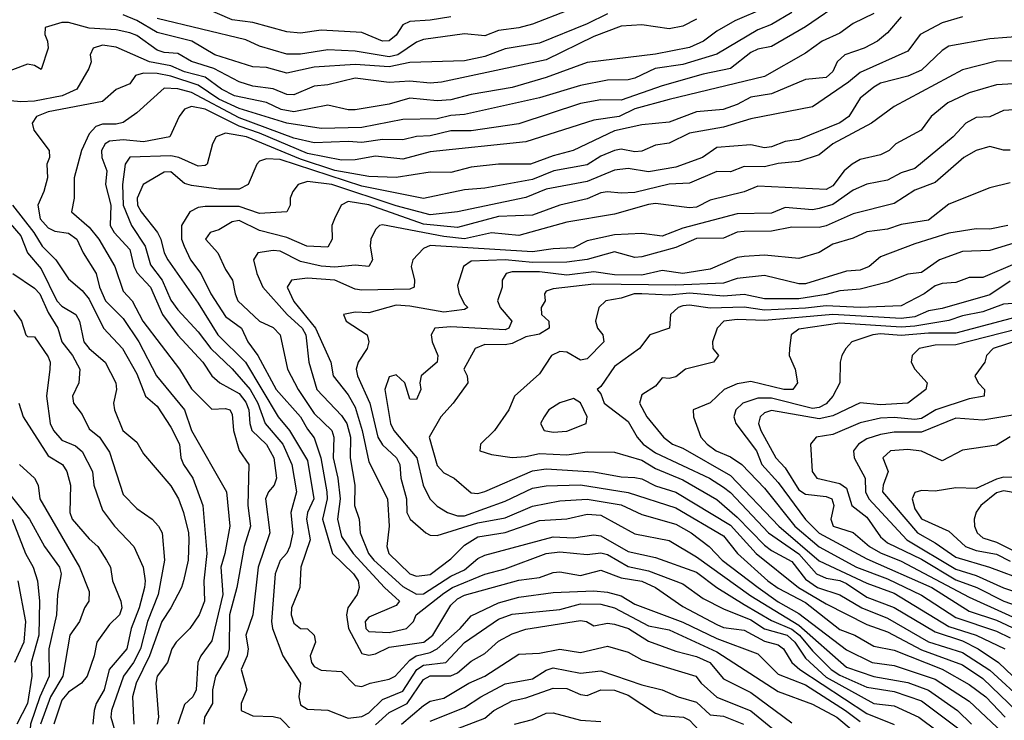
# Model space of a CAD drawing. Header units: metres. Extents: x -51132 to -49532, y -231222 to -229437.
# Tile 247 of 256: x -51087 to -51015, y -230274 to -230223. Entities that reach past the tile are written whole.
import ezdxf

# ---------------------------------------------------------------- set-up
doc = ezdxf.new("R2010")
doc.units = ezdxf.units.M
for name, color, linetype in [('CONTOUR_HALF', 8, 'Continuous'), ('CONTOUR_INDEX', 1, 'Continuous'), ('CONTOUR_INTER', 3, 'Continuous')]:
    doc.layers.add(name, color=color, linetype=linetype)

msp = doc.modelspace()

# ---------------------------------------------------------------- linework, layer by layer
at = {"layer": 'CONTOUR_HALF'}
for points, elevation in [([(-51026.223, -230221.759), (-51029.08, -230223.7), (-51031.58, -230225.149), (-51032.58, -230225.336), (-51033.08, -230225.576), (-51034.58, -230226.754), (-51036.58, -230227.16), (-51039.58, -230228.033), (-51042.58, -230229.079), (-51044.08, -230229.058), (-51045.58, -230229.327), (-51050.08, -230230.813), (-51053.58, -230231.307), (-51055.08, -230231.325), (-51056.58, -230231.693), (-51057.58, -230231.722), (-51058.58, -230231.989), (-51060.08, -230231.941), (-51061.58, -230232.183), (-51062.58, -230232.099), (-51065.08, -230232.189), (-51066.58, -230231.85), (-51070.58, -230230.356), (-51074.08, -230228.513), (-51075.08, -230228.235), (-51076.08, -230228.199), (-51078.08, -230230.007), (-51079.08, -230230.699), (-51079.58, -230230.823), (-51080.58, -230230.826), (-51081.08, -230230.997), (-51081.58, -230231.541), (-51082.132, -230232.759), (-51082.662, -230234.759), (-51082.659, -230236.259), (-51082.853, -230237.259), (-51081.58, -230238.384), (-51080.869, -230239.259), (-51079.694, -230241.259), (-51079.08, -230243.064), (-51078.419, -230243.759), (-51077.637, -230245.259), (-51074.938, -230248.759), (-51074.08, -230250.211), (-51072.58, -230251.698), (-51071.58, -230251.641), (-51071.257, -230251.759), (-51071.08, -230252.063), (-51071.004, -230253.259), (-51070.58, -230254.738), (-51069.88, -230255.759), (-51069.949, -230258.759), (-51069.755, -230260.259), (-51070.214, -230261.759), (-51070.738, -230264.759), (-51071.295, -230266.759), (-51071.307, -230269.259), (-51071.437, -230269.759), (-51072.318, -230271.259), (-51072.536, -230272.259), (-51072.538, -230273.259), (-51073.121, -230274.259), (-51073.163, -230274.759)], 49.5), ([(-51032.08, -230222.329), (-51034.253, -230223.259), (-51035.58, -230224.024), (-51036.553, -230224.759), (-51037.58, -230225.21), (-51040.08, -230225.715), (-51045.08, -230226.313), (-51048.08, -230227.423), (-51050.58, -230228.15), (-51053.58, -230228.669), (-51055.08, -230229.055), (-51056.08, -230229.125), (-51058.08, -230228.915), (-51059.58, -230229.363), (-51062.08, -230229.785), (-51062.58, -230229.781), (-51064.08, -230229.439), (-51066.58, -230229.934), (-51067.5, -230229.759), (-51068.58, -230229.252), (-51070.925, -230228.759), (-51071.868, -230228.259), (-51073.08, -230227.396), (-51074.58, -230226.995), (-51075.58, -230226.546), (-51077.15, -230226.259), (-51079.58, -230225.196), (-51080.58, -230225.034), (-51081.27, -230225.259), (-51081.505, -230225.759), (-51081.424, -230226.259), (-51081.593, -230226.759), (-51082.484, -230228.259), (-51083.541, -230228.759), (-51085.58, -230229.142), (-51086.58, -230229.191), (-51088.08, -230229.06)], 50.5), ([(-51022.08, -230222.976), (-51023.08, -230224.145), (-51023.805, -230224.759), (-51024.784, -230225.259), (-51026.2, -230225.759), (-51026.766, -230226.259), (-51027.08, -230226.976), (-51027.58, -230227.42), (-51029.08, -230227.563), (-51031.58, -230228.598), (-51033.08, -230228.851), (-51034.08, -230229.399), (-51035.114, -230229.759), (-51037.08, -230229.919), (-51039.08, -230230.69), (-51041.08, -230230.879), (-51043.08, -230231.31), (-51046.112, -230232.759), (-51047.58, -230233.141), (-51049.221, -230233.759), (-51051.58, -230233.762), (-51053.58, -230233.989), (-51055.08, -230234.37), (-51056.58, -230234.352), (-51059.08, -230234.736), (-51061.08, -230234.657), (-51063.58, -230234.224), (-51066.08, -230233.393), (-51070.037, -230231.759), (-51071.58, -230231.493), (-51072.274, -230231.759), (-51072.537, -230232.259), (-51072.932, -230233.759), (-51073.08, -230233.862), (-51073.58, -230233.897), (-51075.002, -230233.259), (-51075.58, -230233.151), (-51078.58, -230233.238), (-51078.924, -230233.759), (-51079.132, -230235.259), (-51079.065, -230236.759), (-51078.469, -230238.259), (-51077.469, -230239.759), (-51077.08, -230241.131), (-51076.226, -230242.259), (-51075.58, -230243.724), (-51075.08, -230244.437), (-51073.58, -230246.039), (-51072.651, -230247.259), (-51071.08, -230248.755), (-51069.765, -230250.259), (-51069.206, -230251.259), (-51068.672, -230252.759), (-51067.389, -230254.259), (-51066.71, -230255.759), (-51066.388, -230257.759), (-51066.793, -230259.259), (-51066.653, -230260.759), (-51066.855, -230261.759), (-51067.08, -230262.244), (-51067.58, -230262.786), (-51067.948, -230263.759), (-51068.215, -230267.259), (-51068.144, -230267.759), (-51067.38, -230269.759), (-51066.079, -230271.759), (-51066.212, -230272.759), (-51066.08, -230273.355), (-51065.58, -230273.665), (-51064.08, -230273.733), (-51062.58, -230274.331), (-51061.58, -230274.215), (-51061.08, -230273.934), (-51060.08, -230272.964), (-51058.58, -230272.342), (-51057.561, -230270.759), (-51057.08, -230270.45), (-51055.441, -230270.259), (-51054.08, -230268.782), (-51051.58, -230267.07), (-51050.58, -230266.723), (-51047.08, -230266.374), (-51045.58, -230265.957), (-51044.08, -230265.987), (-51043.08, -230266.245), (-51040.58, -230267.573), (-51039.08, -230267.86), (-51035.58, -230269.471), (-51031.08, -230272.373), (-51028.58, -230273.3), (-51026.798, -230274.259), (-51025.58, -230275.255)], 48.5), ([(-51043.58, -230222.752), (-51045.08, -230223.488), (-51048.58, -230224.9), (-51051.08, -230225.305), (-51052.58, -230225.874), (-51054.08, -230226.201), (-51058.08, -230226.304), (-51059.58, -230226.632), (-51062.08, -230226.472), (-51065.08, -230226.658), (-51067.08, -230227.102), (-51068.58, -230226.684), (-51069.58, -230226.639), (-51072.361, -230225.759), (-51074.057, -230224.759), (-51076.58, -230224.129), (-51078.08, -230223.239), (-51079.08, -230222.829)], 51.5), ([(-51055.08, -230222.969), (-51056.58, -230223.225), (-51058.08, -230223.309), (-51058.58, -230223.564), (-51059.08, -230224.315), (-51059.58, -230224.73), (-51060.08, -230224.745), (-51061.58, -230224.115), (-51064.58, -230223.943), (-51066.08, -230224.155), (-51067.08, -230224.07), (-51069.58, -230223.381), (-51071.08, -230223.181), (-51073.08, -230222.327)], 52.5), ([(-51013.08, -230224.385), (-51015.58, -230224.585), (-51018.58, -230225.128), (-51019.08, -230225.434), (-51020.58, -230226.872), (-51021.58, -230227.316), (-51023.58, -230227.835), (-51024.08, -230228.12), (-51025.08, -230228.936), (-51025.912, -230230.259), (-51026.58, -230230.735), (-51029.58, -230231.941), (-51030.58, -230232.091), (-51031.58, -230232.489), (-51032.08, -230232.556), (-51033.08, -230232.349), (-51035.58, -230232.54), (-51036.633, -230233.259), (-51038.58, -230233.971), (-51040.58, -230234.311), (-51042.08, -230234.08), (-51043.08, -230234.189), (-51045.08, -230235.021), (-51048.08, -230235.592), (-51049.58, -230236.192), (-51054.58, -230237.243), (-51056.58, -230237.464), (-51059.08, -230236.803), (-51063.797, -230235.259), (-51065.58, -230235.025), (-51066.25, -230235.259), (-51066.658, -230235.759), (-51066.842, -230236.259), (-51066.848, -230236.759), (-51067.08, -230237.261), (-51069.08, -230237.376), (-51070.58, -230236.867), (-51073.08, -230236.848), (-51073.58, -230236.923), (-51074.199, -230237.259), (-51074.802, -230238.259), (-51074.794, -230239.259), (-51074.613, -230239.759), (-51074.14, -230240.759), (-51073.377, -230241.759), (-51072.646, -230243.259), (-51071.58, -230244.903), (-51070.414, -230245.759), (-51069.94, -230246.759), (-51069.205, -230247.759), (-51067.861, -230250.259), (-51066.08, -230252.253), (-51065.58, -230253.176), (-51065.08, -230253.798), (-51064.604, -230255.259), (-51064.145, -230257.759), (-51064.133, -230258.259), (-51064.476, -230259.759), (-51063.746, -230262.259), (-51062.2, -230263.759), (-51061.862, -230264.259), (-51061.776, -230264.759), (-51061.931, -230265.259), (-51062.62, -230266.259), (-51062.725, -230266.759), (-51062.567, -230267.759), (-51061.58, -230269.583), (-51061.08, -230269.724), (-51060.58, -230269.615), (-51059.58, -230269.137), (-51057.046, -230268.759), (-51056.388, -230268.259), (-51055.08, -230266.052), (-51054.58, -230265.577), (-51054.08, -230265.308), (-51050.08, -230264.214), (-51048.58, -230264.036), (-51047.58, -230263.671), (-51047.08, -230263.62), (-51045.58, -230263.87), (-51044.08, -230263.497), (-51042.58, -230264.059), (-51041.08, -230264.286), (-51040.076, -230264.759), (-51038.08, -230266.144), (-51035.58, -230267.461), (-51035.08, -230267.678), (-51033.58, -230267.881), (-51032.08, -230268.683), (-51031.08, -230268.955), (-51030.689, -230269.259), (-51030.076, -230270.259), (-51029.501, -230270.759), (-51024.58, -230273.982), (-51022.58, -230274.793)], 47.5), ([(-51012.58, -230227.798), (-51015.08, -230227.954), (-51017.08, -230228.543), (-51018.655, -230229.259), (-51019.876, -230230.259), (-51020.601, -230231.259), (-51022.471, -230232.259), (-51022.963, -230232.759), (-51023.58, -230233.079), (-51025.08, -230233.411), (-51025.665, -230233.759), (-51026.251, -230234.259), (-51027.08, -230235.351), (-51027.58, -230235.62), (-51032.58, -230235.371), (-51033.58, -230235.788), (-51036.08, -230236.394), (-51037.08, -230236.919), (-51037.58, -230236.957), (-51040.08, -230236.634), (-51040.58, -230236.707), (-51043.08, -230237.413), (-51046.58, -230237.999), (-51050.08, -230238.972), (-51052.08, -230238.792), (-51054.08, -230239.233), (-51055.58, -230239.059), (-51060.08, -230238.21), (-51060.308, -230238.259), (-51060.58, -230238.544), (-51060.926, -230239.259), (-51060.982, -230239.759), (-51060.809, -230240.759), (-51061.08, -230241.252), (-51062.08, -230241.143), (-51063.58, -230241.303), (-51064.58, -230241.228), (-51066.08, -230240.892), (-51067.58, -230240.128), (-51068.08, -230240.089), (-51069.206, -230240.259), (-51069.538, -230240.759), (-51069.29, -230241.759), (-51068.848, -230242.759), (-51067.072, -230244.759), (-51065.964, -230245.759), (-51065.695, -230246.259), (-51065.478, -230248.259), (-51064.889, -230250.259), (-51063.08, -230252.167), (-51062.7, -230252.759), (-51062.429, -230253.759), (-51062.454, -230255.259), (-51062.112, -230257.259), (-51062.139, -230258.759), (-51061.797, -230259.759), (-51061.715, -230260.759), (-51061.095, -230262.259), (-51060.717, -230262.759), (-51058.58, -230264.673), (-51057.58, -230265.258), (-51057.08, -230265.226), (-51055.08, -230263.939), (-51054.08, -230263.464), (-51053.08, -230262.625), (-51052.58, -230262.395), (-51047.58, -230261.043), (-51046.08, -230261.122), (-51044.58, -230260.89), (-51044.08, -230260.97), (-51042.08, -230262.121), (-51040.08, -230262.559), (-51037.08, -230263.638), (-51035.58, -230264.756), (-51033.58, -230265.991), (-51031.58, -230267.176), (-51030.08, -230267.807), (-51029.516, -230268.259), (-51028.58, -230269.392), (-51027.191, -230270.759), (-51026.58, -230271.188), (-51024.58, -230272.055), (-51022.58, -230272.375), (-51020.58, -230273.065), (-51016.58, -230276.059)], 46.5), ([(-51014.08, -230232.733), (-51014.58, -230232.727), (-51015.58, -230232.466), (-51016.573, -230232.759), (-51017.489, -230233.259), (-51019.58, -230235.106), (-51021.08, -230235.666), (-51022.58, -230236.632), (-51025.58, -230237.407), (-51027.58, -230238.271), (-51028.08, -230238.404), (-51030.08, -230238.367), (-51031.58, -230238.662), (-51033.58, -230238.682), (-51034.08, -230238.734), (-51035.08, -230239.166), (-51037.08, -230239.201), (-51038.58, -230239.858), (-51041.08, -230240.555), (-51041.58, -230240.582), (-51043.08, -230240.167), (-51045.08, -230240.746), (-51046.58, -230240.931), (-51049.08, -230240.953), (-51051.08, -230240.774), (-51053.58, -230240.872), (-51054.147, -230241.259), (-51054.58, -230242.635), (-51054.463, -230243.259), (-51054.08, -230244.004), (-51053.819, -230244.259), (-51054.08, -230244.395), (-51055.58, -230244.587), (-51058.08, -230244.146), (-51059.08, -230244.087), (-51061.08, -230244.644), (-51062.08, -230244.603), (-51062.938, -230244.759), (-51062.73, -230245.259), (-51061.2, -230246.259), (-51061.069, -230246.759), (-51061.203, -230247.259), (-51061.865, -230248.259), (-51062.003, -230248.759), (-51061.92, -230249.259), (-51061.003, -230251.259), (-51060.409, -230253.759), (-51060.08, -230254.316), (-51059.041, -230255.259), (-51058.809, -230255.759), (-51058.742, -230256.759), (-51058.322, -230258.259), (-51058.289, -230259.259), (-51058.039, -230259.759), (-51056.892, -230260.759), (-51056.58, -230260.927), (-51056.08, -230260.943), (-51053.08, -230260.03), (-51051.08, -230259.668), (-51049.08, -230258.812), (-51047.08, -230258.422), (-51045.08, -230258.298), (-51042.58, -230258.705), (-51041.08, -230259.408), (-51038.58, -230260.125), (-51037.454, -230260.759), (-51036.151, -230261.759), (-51035.193, -230262.759), (-51032.552, -230264.759), (-51031.08, -230265.805), (-51029.58, -230266.652), (-51026.08, -230269.333), (-51024.198, -230270.259), (-51022.58, -230270.459), (-51019.58, -230271.47), (-51017.08, -230273.078), (-51014.226, -230275.759)], 45.5), ([(-51087.185, -230236.759), (-51085.629, -230238.759), (-51085.018, -230239.759), (-51084.016, -230240.759), (-51083.08, -230242.163), (-51082.08, -230243.006), (-51081.58, -230243.644), (-51080.519, -230245.759), (-51079.127, -230247.259), (-51078.08, -230249.113), (-51077.431, -230250.759), (-51076.58, -230251.483), (-51075.58, -230253.02), (-51074.958, -230254.259), (-51074.862, -230255.259), (-51074.661, -230255.759), (-51073.975, -230256.759), (-51073.236, -230258.759), (-51072.953, -230262.259), (-51073.159, -230264.259), (-51073.12, -230265.759), (-51073.511, -230266.759), (-51074.201, -230267.759), (-51075.19, -230268.759), (-51075.511, -230269.259), (-51075.817, -230270.259), (-51076.58, -230271.259), (-51076.686, -230271.759), (-51076.5, -230274.259), (-51076.598, -230274.759)], 50.5), ([(-51014.249, -230238.259), (-51015.58, -230238.527), (-51016.58, -230238.482), (-51018.58, -230238.82), (-51021.08, -230239.591), (-51023.58, -230240.54), (-51024.416, -230241.259), (-51025.08, -230241.524), (-51026.08, -230241.594), (-51029.08, -230242.518), (-51029.58, -230242.522), (-51032.08, -230241.919), (-51034.08, -230242.122), (-51035.08, -230242.464), (-51038.58, -230242.622), (-51044.58, -230242.555), (-51047.58, -230242.883), (-51048.08, -230243.054), (-51048.206, -230243.259), (-51048.169, -230243.759), (-51048.444, -230244.259), (-51048.426, -230244.759), (-51047.882, -230245.259), (-51047.857, -230245.759), (-51048.58, -230246.218), (-51049.58, -230246.406), (-51050.58, -230246.883), (-51051.08, -230246.998), (-51052.58, -230246.952), (-51053.298, -230247.259), (-51054.108, -230248.759), (-51053.881, -230249.259), (-51053.826, -230249.759), (-51054.889, -230251.259), (-51055.792, -230252.259), (-51056.659, -230253.759), (-51056.08, -230255.828), (-51055.58, -230256.371), (-51054.816, -230256.759), (-51053.58, -230257.83), (-51053.08, -230257.871), (-51052.58, -230257.724), (-51049.08, -230256.223), (-51048.08, -230256.058), (-51044.58, -230256.297), (-51042.58, -230256.65), (-51041.58, -230256.697), (-51041.08, -230256.813), (-51040.08, -230257.319), (-51038.58, -230257.77), (-51034.58, -230260.196), (-51032.702, -230262.259), (-51029.586, -230264.759), (-51027.58, -230265.964), (-51024.58, -230267.456), (-51023.08, -230268.009), (-51020.58, -230269.326), (-51017.58, -230270.43), (-51016.08, -230271.429), (-51013.58, -230273.84)], 44.5), ([(-51013.58, -230240.994), (-51016.08, -230242.056), (-51017.08, -230242.068), (-51018.08, -230242.424), (-51019.08, -230242.497), (-51019.58, -230242.673), (-51020.399, -230243.259), (-51022.08, -230244.127), (-51025.08, -230244.257), (-51027.58, -230244.125), (-51029.08, -230244.313), (-51032.08, -230244.446), (-51033.58, -230244.232), (-51036.08, -230244.298), (-51037.58, -230244.074), (-51038.08, -230244.137), (-51038.422, -230244.259), (-51038.97, -230244.759), (-51039.056, -230245.759), (-51040.493, -230246.259), (-51041.239, -230247.259), (-51043.08, -230248.563), (-51044.08, -230250.05), (-51044.341, -230250.259), (-51044.08, -230250.573), (-51043.838, -230251.259), (-51042.08, -230252.606), (-51041.426, -230253.759), (-51040.979, -230254.259), (-51040.08, -230254.889), (-51036.119, -230256.759), (-51035.08, -230257.405), (-51034.58, -230257.793), (-51031.784, -230260.759), (-51029.58, -230262.292), (-51028.279, -230263.759), (-51027.58, -230264.075), (-51026.58, -230264.238), (-51026.08, -230264.464), (-51024.58, -230265.459), (-51022.58, -230266.22), (-51019.58, -230268.012), (-51017.58, -230268.66), (-51016.435, -230269.259), (-51014.939, -230270.259), (-51013.899, -230271.259)], 43.5), ([(-51087.152, -230241.759), (-51085.58, -230242.84), (-51085.192, -230243.259), (-51084.58, -230244.611), (-51083.873, -230245.759), (-51083.562, -230246.759), (-51082.778, -230247.759), (-51082.245, -230248.759), (-51082.329, -230249.759), (-51082.79, -230250.759), (-51082.718, -230251.259), (-51082.08, -230252.097), (-51081.58, -230253.148), (-51080.822, -230253.759), (-51080.08, -230254.854), (-51079.08, -230257.948), (-51078.08, -230258.966), (-51076.954, -230259.759), (-51076.491, -230260.259), (-51076.227, -230260.759), (-51076.049, -230262.759), (-51076.513, -230265.259), (-51077.293, -230267.259), (-51077.805, -230269.259), (-51078.31, -230270.259), (-51079.045, -230271.259), (-51079.925, -230273.759), (-51079.99, -230274.259), (-51079.683, -230275.259)], 51.5), ([(-51013.58, -230243.941), (-51014.58, -230244.015), (-51016.08, -230244.562), (-51017.58, -230244.853), (-51018.58, -230245.216), (-51021.08, -230245.62), (-51022.08, -230245.689), (-51026.58, -230245.399), (-51029.58, -230245.831), (-51030.14, -230246.259), (-51030.263, -230247.259), (-51030.279, -230247.759), (-51029.831, -230248.759), (-51029.658, -230249.759), (-51030.006, -230250.259), (-51030.667, -230250.259), (-51033.08, -230249.68), (-51034.08, -230249.85), (-51035.051, -230250.259), (-51036.08, -230251.235), (-51037.302, -230251.759), (-51037.3, -230252.259), (-51036.741, -230253.759), (-51036.285, -230254.259), (-51035.629, -230254.759), (-51034.58, -230255.195), (-51033.748, -230255.759), (-51032.08, -230257.477), (-51029.858, -230260.259), (-51028.08, -230261.77), (-51025.336, -230263.259), (-51023.08, -230264.113), (-51020.58, -230265.311), (-51018.08, -230266.952), (-51015.08, -230267.962), (-51014.08, -230268.454)], 42.5), ([(-51013.58, -230245.852), (-51018.08, -230246.984), (-51019.58, -230247.018), (-51020.75, -230247.259), (-51021.265, -230247.759), (-51021.341, -230248.259), (-51021.069, -230248.759), (-51020.171, -230249.759), (-51020.258, -230250.259), (-51021.58, -230251.269), (-51023.58, -230251.376), (-51025.08, -230251.224), (-51027.08, -230252.178), (-51028.08, -230252.395), (-51031.58, -230251.801), (-51032.08, -230251.977), (-51032.413, -230252.259), (-51032.521, -230252.759), (-51032.361, -230253.259), (-51031.255, -230255.259), (-51030.58, -230255.991), (-51029.58, -230257.603), (-51029.08, -230257.933), (-51027.58, -230258.094), (-51027.149, -230258.259), (-51026.996, -230258.759), (-51027.227, -230259.759), (-51027.06, -230260.259), (-51025.58, -230260.74), (-51024.402, -230261.759), (-51023.58, -230262.211), (-51022.08, -230262.823), (-51017.08, -230265.465), (-51012.08, -230267.742)], 41.5), ([(-51047.08, -230251.23), (-51047.881, -230251.759), (-51048.228, -230252.259), (-51048.49, -230252.759), (-51048.235, -230253.259), (-51047.58, -230253.39), (-51046.58, -230253.306), (-51045.15, -230252.759), (-51045.071, -230252.259), (-51045.58, -230251.243), (-51046.08, -230250.909), (-51047.08, -230251.23)], 43.5), ([(-51086.721, -230251.259), (-51086.416, -230252.259), (-51084.58, -230255.111), (-51083.512, -230255.759), (-51083.201, -230256.259), (-51082.931, -230257.259), (-51082.974, -230259.259), (-51082.805, -230259.759), (-51081.58, -230261.206), (-51080.927, -230261.759), (-51080.305, -230262.759), (-51080.013, -230263.259), (-51079.858, -230264.259), (-51079.238, -230265.759), (-51079.187, -230266.259), (-51079.351, -230266.759), (-51080.08, -230267.465), (-51081.008, -230268.759), (-51081.194, -230269.759), (-51081.705, -230271.259), (-51082.127, -230271.759), (-51083.08, -230272.422), (-51083.58, -230273.007), (-51084.165, -230274.759)], 52.5), ([(-51012.58, -230251.909), (-51016.08, -230252.501), (-51018.08, -230252.358), (-51020.58, -230253.386), (-51022.58, -230253.388), (-51023.58, -230253.548), (-51024.58, -230253.877), (-51025.197, -230254.259), (-51025.559, -230254.759), (-51025.519, -230255.259), (-51024.704, -230256.759), (-51024.683, -230257.759), (-51024.437, -230258.259), (-51021.66, -230261.259), (-51018.08, -230263.409), (-51016.58, -230263.878), (-51014.58, -230264.772), (-51011.631, -230265.759)], 40.5), ([(-51088.357, -230256.759), (-51085.945, -230259.759), (-51084.842, -230261.759), (-51083.746, -230263.259), (-51083.627, -230263.759), (-51083.894, -230265.259), (-51083.954, -230266.759), (-51084.517, -230269.259), (-51084.511, -230271.259), (-51085.187, -230272.759), (-51085.874, -230274.759), (-51086.059, -230277.759), (-51086.565, -230281.759), (-51086.921, -230282.759)], 53.5), ([(-51013.58, -230256.694), (-51014.58, -230256.686), (-51015.08, -230256.815), (-51016.58, -230257.512), (-51018.08, -230257.466), (-51019.58, -230257.709), (-51020.58, -230257.658), (-51021.08, -230257.792), (-51021.273, -230258.259), (-51021.08, -230258.995), (-51020.58, -230259.724), (-51018.58, -230260.635), (-51017.355, -230261.759), (-51016.58, -230262.046), (-51015.08, -230262.322), (-51014.08, -230262.842)], 39.5), ([(-51086.801, -230264.259), (-51086.238, -230267.259), (-51086.366, -230268.759), (-51087.027, -230270.259)], 54.5), ([(-51058.674, -230274.759), (-51057.08, -230273.39), (-51056.58, -230273.076), (-51055.58, -230272.869), (-51053.742, -230271.759), (-51052.58, -230271.258), (-51050.08, -230269.632), (-51048.58, -230269.569), (-51047.08, -230269.278), (-51045.58, -230269.523), (-51043.58, -230269.06), (-51042.08, -230269.496), (-51041.08, -230270.057), (-51037.12, -230271.259), (-51036.733, -230271.759), (-51035.58, -230272.777), (-51033.08, -230273.784), (-51030.675, -230275.759)], 49.5), ([(-51055.58, -230275.476), (-51052.58, -230274.325), (-51051.907, -230273.759), (-51050.58, -230273.068), (-51049.58, -230272.841), (-51047.58, -230272.13), (-51046.58, -230272.163), (-51045.58, -230272.582), (-51045.08, -230272.665), (-51044.08, -230272.252), (-51043.08, -230272.268), (-51042.08, -230272.652), (-51040.08, -230273.954), (-51039.58, -230274.127), (-51038.018, -230274.259), (-51037.58, -230274.475), (-51036.843, -230275.259)], 50.5)]:
    msp.add_lwpolyline(points, dxfattribs=dict(at, elevation=elevation))
at = {"layer": 'CONTOUR_INDEX'}
for points, elevation in [([(-51030.08, -230222.652), (-51031.58, -230223.534), (-51032.58, -230223.93), (-51035.58, -230225.703), (-51038.08, -230226.45), (-51040.103, -230226.759), (-51041.58, -230227.461), (-51042.08, -230227.594), (-51043.58, -230227.598), (-51045.58, -230228.003), (-51048.58, -230228.891), (-51054.08, -230230.129), (-51055.08, -230230.203), (-51056.08, -230230.448), (-51058.58, -230230.486), (-51061.58, -230231.064), (-51064.58, -230231.135), (-51067.08, -230230.751), (-51070.58, -230229.677), (-51072.08, -230228.988), (-51073.58, -230227.986), (-51075.58, -230227.311), (-51076.58, -230227.113), (-51077.58, -230227.104), (-51078.172, -230227.259), (-51078.58, -230227.875), (-51079.58, -230228.292), (-51080.58, -230229.167), (-51084.58, -230229.931), (-51085.416, -230230.259), (-51085.737, -230230.759), (-51085.614, -230231.259), (-51084.508, -230232.759), (-51084.486, -230233.259), (-51084.681, -230233.759), (-51084.619, -230234.759), (-51084.883, -230235.759), (-51085.322, -230236.759), (-51085.154, -230237.759), (-51084.58, -230238.416), (-51084.08, -230238.674), (-51083.08, -230238.809), (-51082.477, -230239.259), (-51082.005, -230240.259), (-51081.062, -230241.759), (-51080.813, -230242.759), (-51080.371, -230243.759), (-51079.08, -230245.071), (-51077.932, -230246.759), (-51076.637, -230249.259), (-51074.586, -230251.759), (-51074.06, -230253.259), (-51071.509, -230257.759), (-51071.271, -230260.259), (-51071.628, -230262.259), (-51071.933, -230263.259), (-51071.78, -230265.259), (-51072.58, -230268.658), (-51073.386, -230269.759), (-51073.598, -230270.259), (-51073.72, -230272.259), (-51073.967, -230272.759), (-51074.58, -230273.315), (-51075.062, -230274.759)], 50), ([(-51014.08, -230235.119), (-51015.58, -230235.494), (-51018.58, -230236.697), (-51020.08, -230237.856), (-51022.08, -230238.172), (-51023.08, -230238.513), (-51024.58, -230238.719), (-51025.58, -230239.187), (-51027.08, -230239.622), (-51028.08, -230240.233), (-51029.58, -230240.676), (-51032.08, -230240.418), (-51033.58, -230240.525), (-51034.08, -230240.603), (-51036.08, -230241.443), (-51038.08, -230241.753), (-51039.58, -230241.557), (-51041.08, -230241.886), (-51043.08, -230241.873), (-51044.58, -230241.654), (-51046.58, -230241.895), (-51048.58, -230241.638), (-51050.58, -230241.647), (-51051.023, -230241.759), (-51051.307, -230242.259), (-51051.317, -230242.759), (-51051.651, -230243.759), (-51051.459, -230244.259), (-51050.609, -230245.259), (-51050.814, -230245.759), (-51051.08, -230245.882), (-51055.08, -230245.678), (-51056.234, -230245.759), (-51056.506, -230246.259), (-51056.429, -230246.759), (-51056.011, -230247.759), (-51056.077, -230248.259), (-51057.252, -230249.259), (-51057.343, -230249.759), (-51057.267, -230250.259), (-51057.58, -230250.983), (-51058.08, -230250.968), (-51058.441, -230249.759), (-51059.08, -230249.182), (-51059.58, -230249.327), (-51059.905, -230250.259), (-51059.479, -230252.759), (-51059.258, -230253.259), (-51057.569, -230255.259), (-51057.094, -230257.259), (-51056.605, -230258.259), (-51056.08, -230258.809), (-51055.302, -230259.259), (-51054.58, -230259.505), (-51054.08, -230259.5), (-51051.08, -230258.433), (-51049.08, -230257.48), (-51048.08, -230257.324), (-51045.58, -230257.231), (-51042.08, -230257.795), (-51038.58, -230258.915), (-51035.08, -230260.985), (-51034.059, -230262.259), (-51031.852, -230264.259), (-51031.08, -230264.801), (-51029.08, -230265.864), (-51026.58, -230267.843), (-51025.473, -230268.259), (-51024.08, -230269.049), (-51022.58, -230269.349), (-51019.08, -230270.727), (-51017.08, -230271.86), (-51015.869, -230272.759), (-51014.448, -230274.259)], 45), ([(-51014.08, -230253.725), (-51015.08, -230254.343), (-51017.58, -230254.712), (-51019.08, -230255.474), (-51020.58, -230254.772), (-51021.58, -230254.648), (-51022.852, -230254.759), (-51023.414, -230255.259), (-51023.016, -230256.259), (-51023.403, -230257.259), (-51023.444, -230257.759), (-51020.889, -230260.759), (-51019.58, -230261.48), (-51018.08, -230262.536), (-51015.612, -230263.259), (-51010.08, -230265.308)], 40), ([(-51056.58, -230274.54), (-51054.08, -230273.554), (-51052.877, -230272.759), (-51051.08, -230271.819), (-51049.08, -230271.455), (-51048.08, -230270.82), (-51047.58, -230270.644), (-51045.58, -230271.027), (-51044.08, -230270.859), (-51041.08, -230271.895), (-51039.58, -230272.241), (-51038.425, -230272.759), (-51037.08, -230273.162), (-51036.08, -230274.086), (-51035.08, -230274.192), (-51033.631, -230274.759)], 50)]:
    msp.add_lwpolyline(points, dxfattribs=dict(at, elevation=elevation))
at = {"layer": 'CONTOUR_INTER'}
for points, elevation in [([(-51024.08, -230222.724), (-51025.58, -230223.46), (-51026.58, -230224.162), (-51027.859, -230224.759), (-51029.08, -230225.642), (-51032.08, -230227.341), (-51039.08, -230229.019), (-51041.58, -230229.711), (-51042.741, -230230.259), (-51044.58, -230230.541), (-51049.58, -230232.114), (-51056.58, -230232.865), (-51058.58, -230233.381), (-51060.58, -230233.178), (-51062.08, -230233.432), (-51063.08, -230233.459), (-51065.58, -230232.988), (-51069.08, -230231.49), (-51070.58, -230230.986), (-51073.08, -230229.73), (-51074.08, -230229.547), (-51074.58, -230229.727), (-51074.98, -230230.259), (-51075.664, -230231.759), (-51077.58, -230232.115), (-51079.08, -230231.981), (-51080.08, -230232.076), (-51080.386, -230232.259), (-51080.669, -230232.759), (-51080.639, -230233.259), (-51080.28, -230234.259), (-51080.378, -230235.259), (-51079.984, -230236.759), (-51080.018, -230238.259), (-51079.731, -230238.759), (-51078.58, -230240.012), (-51078.304, -230241.259), (-51078.08, -230241.682), (-51077.08, -230242.766), (-51076.184, -230244.759), (-51075.08, -230246.291), (-51073.249, -230248.259), (-51072.577, -230249.259), (-51071.987, -230249.759), (-51070.58, -230250.556), (-51070.08, -230251.188), (-51069.867, -230251.759), (-51069.806, -230252.759), (-51069.647, -230253.259), (-51068.58, -230254.279), (-51068.035, -230255.259), (-51067.854, -230256.759), (-51068.01, -230257.259), (-51068.43, -230257.759), (-51068.653, -230258.259), (-51068.34, -230260.759), (-51069.198, -230263.259), (-51069.573, -230266.759), (-51070.087, -230268.259), (-51069.912, -230269.259), (-51069.984, -230269.759), (-51070.439, -230270.759), (-51070.028, -230272.259), (-51070.428, -230273.259), (-51070.432, -230273.759), (-51069.58, -230274.147), (-51068.08, -230274.198), (-51067.58, -230274.335), (-51066.58, -230275.342)], 49), ([(-51017.58, -230222.975), (-51019.08, -230223.41), (-51020.677, -230224.259), (-51021.58, -230225.477), (-51025.08, -230227.046), (-51025.927, -230227.759), (-51028.58, -230229.557), (-51033.08, -230230.442), (-51035.08, -230231.061), (-51037.58, -230231.479), (-51039.08, -230232.212), (-51040.08, -230232.377), (-51041.08, -230232.808), (-51041.58, -230232.865), (-51042.58, -230232.669), (-51043.08, -230232.752), (-51044.08, -230233.174), (-51045.08, -230233.808), (-51047.525, -230234.259), (-51049.08, -230234.885), (-51052.58, -230235.518), (-51054.08, -230235.64), (-51057.08, -230236.266), (-51061.58, -230235.367), (-51067.58, -230233.425), (-51068.58, -230233.359), (-51069.08, -230233.546), (-51069.277, -230233.759), (-51069.916, -230235.259), (-51070.58, -230235.594), (-51072.08, -230235.599), (-51074.08, -230235.331), (-51074.58, -230235.172), (-51075.58, -230234.32), (-51076.08, -230234.341), (-51077.602, -230235.259), (-51078.053, -230236.259), (-51078.015, -230236.759), (-51077.753, -230237.259), (-51076.553, -230238.759), (-51076.31, -230239.259), (-51076.076, -230240.259), (-51075.798, -230240.759), (-51073.58, -230243.939), (-51072.136, -230246.259), (-51070.117, -230248.259), (-51067.719, -230252.259), (-51066.881, -230253.259), (-51065.58, -230255.468), (-51065.119, -230258.259), (-51065.567, -230259.259), (-51065.639, -230259.759), (-51065.374, -230261.259), (-51066.05, -230263.259), (-51066.128, -230264.759), (-51066.743, -230266.259), (-51066.768, -230266.759), (-51066.58, -230267.375), (-51066.08, -230267.754), (-51065.58, -230267.776), (-51065.076, -230268.259), (-51064.992, -230268.759), (-51065.369, -230269.759), (-51065.288, -230270.259), (-51065.08, -230270.538), (-51064.58, -230270.801), (-51063.08, -230270.914), (-51062.08, -230271.94), (-51061.58, -230272.012), (-51060.973, -230271.759), (-51059.58, -230271.477), (-51059.158, -230271.259), (-51058.08, -230270.075), (-51057.604, -230269.759), (-51056.58, -230269.507), (-51056.08, -230269.25), (-51054.394, -230267.759), (-51053.58, -230266.823), (-51051.58, -230265.887), (-51050.08, -230265.459), (-51047.58, -230265.126), (-51044.58, -230265.002), (-51043.58, -230265.106), (-51042.58, -230265.363), (-51041.58, -230265.978), (-51038.08, -230267.29), (-51035.58, -230268.493), (-51032.58, -230269.627), (-51031.08, -230271.101), (-51029.08, -230271.876), (-51026.141, -230273.759), (-51025.08, -230274.58)], 48), ([(-51046.58, -230222.519), (-51049.08, -230223.51), (-51050.08, -230223.786), (-51051.58, -230223.968), (-51052.58, -230224.364), (-51054.08, -230224.216), (-51057.08, -230224.623), (-51057.58, -230224.828), (-51058.963, -230225.759), (-51059.58, -230225.898), (-51062.08, -230225.481), (-51064.08, -230225.396), (-51066.08, -230225.699), (-51067.08, -230225.698), (-51069.08, -230225.108), (-51070.08, -230224.664), (-51076.58, -230223.082)], 52), ([(-51037.08, -230223.141), (-51038.08, -230223.645), (-51039.08, -230223.852), (-51041.08, -230223.566), (-51042.58, -230223.657), (-51044.58, -230224.399), (-51048.08, -230226.123), (-51055.76, -230227.759), (-51056.58, -230227.828), (-51058.08, -230227.675), (-51059.58, -230227.77), (-51062.08, -230227.465), (-51064.08, -230227.95), (-51065.08, -230228.059), (-51066.58, -230228.679), (-51067.08, -230228.665), (-51068.08, -230228.232), (-51069.58, -230228.041), (-51070.58, -230227.74), (-51072.446, -230226.759), (-51074.08, -230226.231), (-51075.08, -230225.665), (-51076.08, -230225.574), (-51076.58, -230225.405), (-51078.08, -230224.334), (-51078.58, -230224.133), (-51079.58, -230223.916), (-51081.58, -230223.792), (-51083.08, -230223.393), (-51083.58, -230223.38), (-51084.785, -230223.759), (-51084.818, -230224.259), (-51084.611, -230224.759), (-51084.58, -230225.259), (-51085.08, -230226.835), (-51085.58, -230226.54), (-51086.08, -230226.436), (-51088.08, -230227.182)], 51), ([(-51013.58, -230226.183), (-51015.08, -230226.223), (-51017.58, -230226.85), (-51022.58, -230229.542), (-51024.254, -230230.759), (-51027.08, -230232.268), (-51028.08, -230233.066), (-51029.58, -230233.56), (-51031.08, -230233.71), (-51032.08, -230233.957), (-51033.58, -230233.937), (-51034.58, -230234.309), (-51035.58, -230234.289), (-51037.58, -230235.139), (-51039.08, -230235.212), (-51041.58, -230235.826), (-51042.58, -230235.887), (-51043.58, -230235.775), (-51044.08, -230235.863), (-51045.08, -230236.299), (-51047.095, -230236.759), (-51049.08, -230237.502), (-51051.58, -230237.584), (-51054.58, -230238.395), (-51057.08, -230238.146), (-51061.08, -230236.73), (-51062.58, -230236.503), (-51063.104, -230236.759), (-51063.604, -230237.759), (-51063.79, -230238.259), (-51063.774, -230239.259), (-51064.08, -230239.839), (-51065.619, -230239.759), (-51067.08, -230239.139), (-51069.08, -230238.623), (-51070.58, -230237.892), (-51071.08, -230237.992), (-51072.08, -230238.557), (-51072.71, -230238.759), (-51073.053, -230239.259), (-51072.144, -230240.259), (-51071.58, -230241.476), (-51071.058, -230242.259), (-51070.882, -230243.259), (-51070.669, -230243.759), (-51069.08, -230245.264), (-51068.08, -230245.708), (-51067.567, -230246.259), (-51067.044, -230248.759), (-51066.255, -230250.259), (-51065.08, -230252.014), (-51063.792, -230253.259), (-51063.648, -230253.759), (-51063.702, -230255.259), (-51063.341, -230256.759), (-51063.169, -230258.259), (-51063.372, -230259.759), (-51063.08, -230261.02), (-51062.237, -230262.259), (-51059.937, -230264.759), (-51058.838, -230265.759), (-51059.08, -230266.074), (-51061.08, -230266.924), (-51061.342, -230267.259), (-51061.305, -230267.759), (-51061.08, -230267.971), (-51059.58, -230268.048), (-51058.316, -230267.759), (-51057.814, -230267.259), (-51057.608, -230266.759), (-51055.58, -230265.167), (-51054.956, -230264.759), (-51052.58, -230263.771), (-51051.08, -230263.383), (-51048.08, -230262.259), (-51047.08, -230262.155), (-51045.08, -230262.333), (-51044.08, -230262.22), (-51043.58, -230262.348), (-51042.08, -230263.231), (-51040.58, -230263.535), (-51038.08, -230264.491), (-51036.58, -230265.567), (-51035.08, -230266.32), (-51033.08, -230267.117), (-51032.08, -230267.786), (-51030.417, -230268.259), (-51029.863, -230268.759), (-51029.08, -230269.927), (-51027.58, -230271.319), (-51024.08, -230273.245), (-51022.58, -230273.434), (-51020.778, -230274.259), (-51019.434, -230275.259)], 47), ([(-51012.58, -230229.708), (-51014.58, -230229.819), (-51015.58, -230230.29), (-51016.58, -230230.33), (-51017.336, -230230.759), (-51018.267, -230231.759), (-51021.08, -230234.079), (-51022.08, -230234.399), (-51023.08, -230234.941), (-51024.58, -230235.219), (-51025.58, -230235.67), (-51027.08, -230236.707), (-51028.08, -230237.013), (-51028.58, -230237.106), (-51030.58, -230236.931), (-51031.58, -230237.359), (-51034.08, -230237.405), (-51038.08, -230238.448), (-51039.58, -230239.04), (-51041.08, -230238.829), (-51043.08, -230238.922), (-51045.08, -230239.382), (-51046.08, -230239.874), (-51047.58, -230239.949), (-51049.08, -230240.189), (-51056.58, -230239.724), (-51057.08, -230239.923), (-51057.852, -230240.759), (-51057.976, -230241.259), (-51057.737, -230242.259), (-51057.758, -230242.759), (-51058.08, -230242.921), (-51061.58, -230242.995), (-51062.08, -230242.915), (-51063.58, -230242.257), (-51065.58, -230242.116), (-51066.741, -230242.259), (-51067.063, -230242.759), (-51066.58, -230243.824), (-51064.985, -230245.759), (-51063.859, -230248.259), (-51063.684, -230249.259), (-51062.58, -230250.639), (-51062.08, -230251.552), (-51061.568, -230253.259), (-51061.08, -230255.556), (-51059.716, -230258.259), (-51059.58, -230260.259), (-51059.754, -230261.759), (-51059.601, -230262.259), (-51058.08, -230263.746), (-51057.58, -230263.924), (-51056.58, -230263.812), (-51055.08, -230262.654), (-51054.08, -230261.667), (-51053.08, -230261.06), (-51051.08, -230260.735), (-51048.58, -230259.863), (-51046.58, -230259.741), (-51045.08, -230259.398), (-51044.08, -230259.468), (-51041.58, -230260.84), (-51039.08, -230261.326), (-51037.08, -230262.519), (-51033.08, -230265.363), (-51029.58, -230267.509), (-51026.08, -230270.591), (-51024.08, -230271.286), (-51021.58, -230271.723), (-51020.08, -230272.271), (-51017.94, -230273.759), (-51016.924, -230274.759)], 46), ([(-51089.418, -230235.759), (-51086.58, -230239.015), (-51086.08, -230240.259), (-51085.08, -230241.435), (-51083.941, -230243.759), (-51083.58, -230244.168), (-51082.557, -230244.759), (-51082.267, -230245.259), (-51081.954, -230246.759), (-51081.563, -230247.259), (-51080.402, -230248.259), (-51079.619, -230249.759), (-51079.574, -230250.259), (-51079.797, -230251.259), (-51079.714, -230251.759), (-51079.1, -230253.259), (-51078.08, -230254.117), (-51077.58, -230254.969), (-51075.58, -230257.305), (-51075.013, -230258.259), (-51074.659, -230259.259), (-51074.28, -230260.759), (-51074.268, -230261.259), (-51074.324, -230262.759), (-51074.653, -230264.259), (-51074.797, -230264.759), (-51075.587, -230266.259), (-51076.243, -230267.259), (-51077.149, -230269.759), (-51078.126, -230271.759), (-51078.387, -230272.759), (-51078.301, -230274.759)], 51), ([(-51013.58, -230239.478), (-51015.58, -230240.08), (-51017.58, -230240.163), (-51019.259, -230240.759), (-51020.58, -230241.682), (-51021.58, -230241.806), (-51023.08, -230242.389), (-51025.08, -230242.904), (-51026.58, -230243.038), (-51027.58, -230243.314), (-51029.58, -230243.612), (-51032.08, -230243.614), (-51033.58, -230243.292), (-51035.08, -230243.436), (-51037.58, -230243.213), (-51039.08, -230243.343), (-51041.08, -230243.242), (-51041.635, -230243.259), (-51042.58, -230243.572), (-51043.701, -230243.759), (-51044.22, -230244.259), (-51044.468, -230245.259), (-51044.326, -230245.759), (-51043.939, -230246.259), (-51043.866, -230246.759), (-51045.08, -230248.02), (-51045.58, -230248.116), (-51046.58, -230247.518), (-51047.08, -230247.465), (-51047.69, -230247.759), (-51048.58, -230249.123), (-51050.399, -230250.759), (-51050.831, -230251.759), (-51051.879, -230253.259), (-51052.898, -230254.259), (-51052.956, -230254.759), (-51052.08, -230255.029), (-51050.58, -230255.235), (-51049.58, -230255.169), (-51048.58, -230254.938), (-51046.58, -230255.042), (-51045.08, -230254.814), (-51043.08, -230254.853), (-51041.08, -230255.434), (-51040.08, -230256.05), (-51038.08, -230256.862), (-51035.58, -230258.305), (-51034.08, -230259.619), (-51032.08, -230261.653), (-51031.58, -230262.052), (-51030.08, -230262.844), (-51029.08, -230264.16), (-51028.205, -230264.759), (-51026.58, -230265.296), (-51024.968, -230266.259), (-51023.08, -230266.992), (-51020.08, -230268.729), (-51017.58, -230269.515), (-51015.58, -230270.821), (-51012.91, -230273.259)], 44), ([(-51014.08, -230242.336), (-51015.58, -230243.331), (-51019.08, -230244.331), (-51020.08, -230244.49), (-51021.08, -230244.945), (-51022.08, -230245.057), (-51027.08, -230244.767), (-51032.08, -230245.211), (-51034.08, -230245.132), (-51035.078, -230245.259), (-51035.546, -230245.759), (-51035.909, -230246.759), (-51035.864, -230247.259), (-51035.47, -230247.759), (-51035.818, -230248.259), (-51037.875, -230248.759), (-51038.58, -230249.322), (-51039.08, -230249.449), (-51039.58, -230249.411), (-51040.08, -230250.007), (-51041.08, -230250.657), (-51041.241, -230251.259), (-51040.699, -230252.259), (-51039.492, -230253.759), (-51038.828, -230254.259), (-51038.08, -230254.561), (-51034.58, -230256.555), (-51031.048, -230260.259), (-51028.08, -230262.809), (-51024.58, -230264.431), (-51022.58, -230265.169), (-51018.58, -230267.612), (-51016.586, -230268.259), (-51014.467, -230269.259)], 43), ([(-51087.08, -230244.447), (-51086.524, -230245.259), (-51086.208, -230246.259), (-51086.08, -230246.373), (-51085.58, -230246.402), (-51084.58, -230247.862), (-51084.428, -230248.259), (-51084.443, -230248.759), (-51084.684, -230250.759), (-51084.419, -230252.759), (-51084.176, -230253.259), (-51083.58, -230253.973), (-51082.58, -230254.396), (-51082.08, -230254.807), (-51081.322, -230256.259), (-51081.237, -230257.259), (-51080.58, -230259.104), (-51079.715, -230260.259), (-51078.292, -230261.759), (-51077.624, -230263.259), (-51077.456, -230264.259), (-51077.519, -230264.759), (-51077.916, -230266.259), (-51078.502, -230267.759), (-51078.815, -230269.259), (-51080.104, -230270.759), (-51080.46, -230272.259), (-51081.047, -230273.259), (-51081.191, -230273.759), (-51081.311, -230274.759)], 52), ([(-51012.08, -230244.554), (-51018.08, -230246.129), (-51020.08, -230246.125), (-51022.08, -230246.315), (-51023.58, -230246.189), (-51024.153, -230246.259), (-51025.677, -230246.759), (-51026.118, -230247.259), (-51026.424, -230247.759), (-51026.543, -230248.259), (-51026.571, -230249.759), (-51027.072, -230250.759), (-51027.58, -230251.303), (-51028.08, -230251.577), (-51028.58, -230251.639), (-51031.58, -230250.893), (-51032.58, -230250.903), (-51033.682, -230251.259), (-51034.191, -230251.759), (-51034.34, -230252.259), (-51034.192, -230252.759), (-51032.683, -230254.759), (-51032.285, -230255.759), (-51031.08, -230257.077), (-51029.08, -230259.774), (-51028.08, -230260.788), (-51024.58, -230262.669), (-51019.834, -230264.759), (-51017.08, -230266.503), (-51015.08, -230267.158), (-51013.58, -230267.87)], 42), ([(-51011.58, -230246.048), (-51015.342, -230247.259), (-51015.826, -230247.759), (-51015.945, -230248.259), (-51016.681, -230249.259), (-51016.438, -230249.759), (-51015.975, -230250.259), (-51015.981, -230250.759), (-51017.08, -230250.941), (-51019.531, -230251.759), (-51020.58, -230252.372), (-51021.08, -230252.468), (-51022.58, -230252.302), (-51023.58, -230252.367), (-51025.08, -230252.705), (-51027.08, -230253.554), (-51028.309, -230253.759), (-51028.719, -230254.259), (-51028.606, -230256.259), (-51028.254, -230256.759), (-51026.58, -230257.141), (-51026.08, -230257.475), (-51025.679, -230258.759), (-51024.58, -230259.608), (-51023.58, -230261.041), (-51023.08, -230261.495), (-51020.58, -230262.693), (-51018.08, -230264.197), (-51016.536, -230264.759), (-51014.555, -230265.759), (-51011.58, -230266.804)], 41), ([(-51086.683, -230255.759), (-51085.58, -230256.759), (-51085.316, -230257.259), (-51085.188, -230258.259), (-51082.287, -230263.259), (-51081.58, -230265.058), (-51081.59, -230265.759), (-51081.916, -230266.259), (-51082.269, -230267.259), (-51082.979, -230268.259), (-51083.486, -230271.259), (-51084.4, -230272.759), (-51085.126, -230274.759)], 53), ([(-51013.58, -230257.856), (-51014.58, -230257.679), (-51015.08, -230257.834), (-51016.243, -230258.759), (-51016.58, -230259.237), (-51016.734, -230259.759), (-51016.69, -230260.259), (-51016.515, -230260.759), (-51016.08, -230261.112), (-51015.08, -230261.448), (-51013.58, -230262.19)], 39), ([(-51087.213, -230259.759), (-51086.237, -230262.259), (-51085.666, -230263.259), (-51085.357, -230264.259), (-51085.216, -230265.759), (-51085.247, -230268.259), (-51085.824, -230270.259), (-51085.766, -230271.259), (-51086.091, -230273.259), (-51086.866, -230274.759)], 54), ([(-51060.58, -230274.805), (-51059.58, -230273.901), (-51058.274, -230273.259), (-51057.08, -230271.49), (-51056.58, -230271.233), (-51055.08, -230271.227), (-51054.58, -230270.995), (-51053.58, -230270.159), (-51052.58, -230269.598), (-51051.58, -230268.689), (-51050.58, -230268.147), (-51049.58, -230267.813), (-51045.58, -230267.171), (-51045.126, -230267.259), (-51044.58, -230267.558), (-51043.58, -230267.368), (-51043.08, -230267.434), (-51042.06, -230267.759), (-51040.58, -230268.678), (-51038.58, -230269.424), (-51037.08, -230269.805), (-51036.092, -230270.259), (-51035.08, -230271.447), (-51033.08, -230272.445), (-51030.08, -230274.671)], 49), ([(-51050.393, -230274.759), (-51049.08, -230274.416), (-51048.08, -230273.955), (-51047.58, -230273.947), (-51045.58, -230274.47), (-51044.08, -230274.581)], 51)]:
    msp.add_lwpolyline(points, dxfattribs=dict(at, elevation=elevation))

doc.saveas('drawing.dxf')
